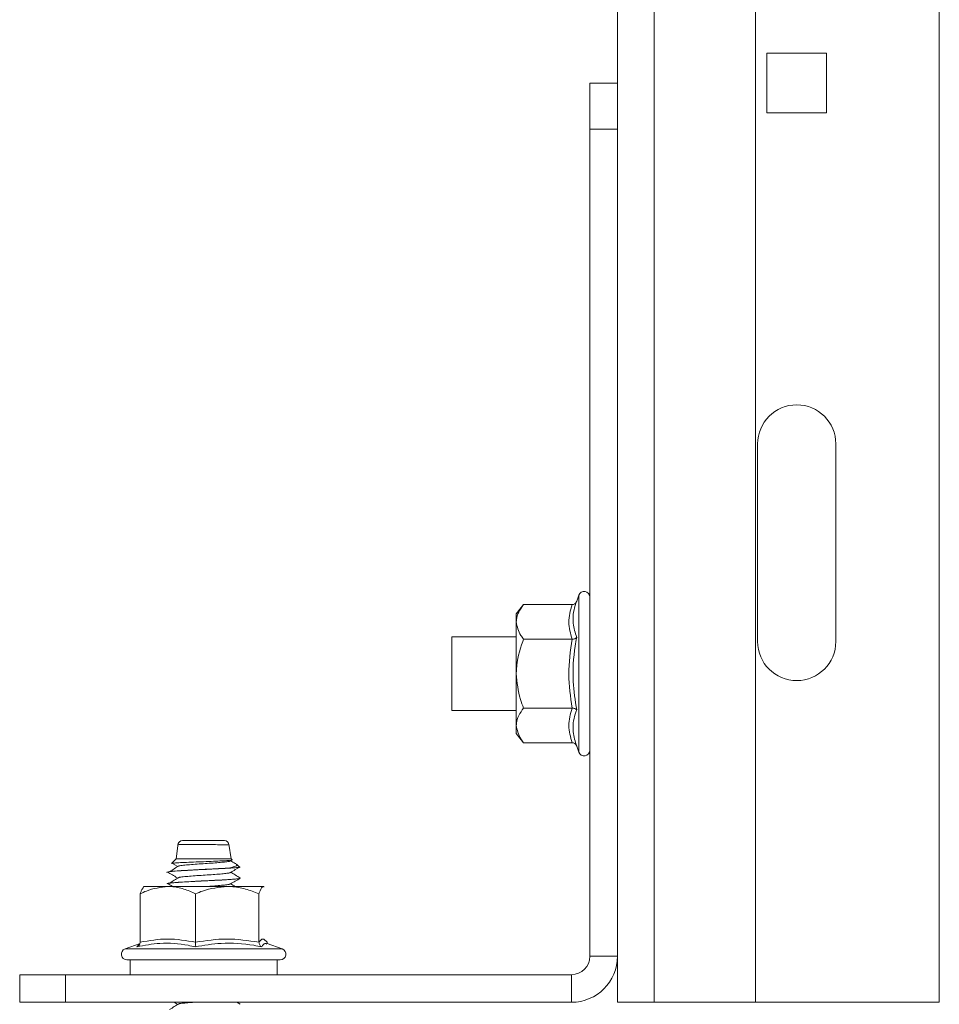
# Model space of a CAD drawing. Header units: millimetres. Extents: x 15 to 1486, y -3131 to -190.
# Tile 72 of 83: x 1043 to 1143, y -1391 to -1284. Entities that reach past the tile are written whole.
import ezdxf

# ---------------------------------------------------------------- set-up
doc = ezdxf.new("R2010")
doc.units = ezdxf.units.MM

msp = doc.modelspace()

# ---------------------------------------------------------------- linework, layer by layer
at = {"color": 7, "linetype": 'Continuous', "lineweight": 15}
for p, q in [((1108.29, -190.43), (1108.29, -1290.68)), ((1112.29, -190.43), (1112.29, -1390.68)), ((1123.29, -190.43), (1123.29, -1390.68)), ((1143.29, -1107.93), (1143.29, -1390.68)), ((1131.04, -1287.43), (1124.54, -1287.43)), ((1124.54, -1287.43), (1124.54, -1293.93)), ((1131.04, -1293.93), (1131.04, -1287.43)), ((1105.29, -1290.68), (1108.29, -1290.68)), ((1105.29, -1295.68), (1105.29, -1290.68)), ((1108.29, -1290.68), (1108.29, -1295.68)), ((1124.54, -1293.93), (1131.04, -1293.93)), ((1108.29, -1295.68), (1105.29, -1295.68)), ((1105.29, -1385.68), (1105.29, -1295.68)), ((1108.29, -1385.68), (1108.29, -1295.68)), ((1123.54, -1351.43), (1123.54, -1329.93)), ((1132.04, -1329.93), (1132.04, -1351.43)), ((1104.09, -1346.39), (1103.86, -1347.03)), ((1098.09, -1347.42), (1097.29, -1348.43)), ((1103.36, -1347.42), (1098.09, -1347.42)), ((1097.29, -1348.43), (1097.29, -1349.3)), ((1097.29, -1354.93), (1097.29, -1349.3)), ((1097.29, -1350.93), (1090.29, -1350.93)), ((1090.29, -1350.93), (1090.29, -1358.93)), ((1103.36, -1351.18), (1098.09, -1351.18)), ((1097.29, -1354.93), (1097.29, -1360.56)), ((1090.29, -1358.93), (1097.29, -1358.93)), ((1103.36, -1358.68), (1098.09, -1358.68)), ((1097.29, -1360.56), (1097.29, -1361.43)), ((1097.29, -1361.43), (1098.09, -1362.44)), ((1103.36, -1362.44), (1098.09, -1362.44)), ((1103.86, -1362.83), (1104.09, -1363.47)), ((1060.53, -1373.36), (1060.29, -1375.08)), ((1066.29, -1375.08), (1066.05, -1373.47)), ((1060.29, -1375.08), (1059.79, -1375.58)), ((1066.29, -1375.08), (1060.29, -1375.08)), ((1066.2, -1375.31), (1066.38, -1375.21)), ((1066.38, -1375.17), (1066.29, -1375.08)), ((1059.91, -1375.58), (1060.42, -1375.88)), ((1066.08, -1376.08), (1065.94, -1376.08)), ((1067.17, -1375.95), (1066.87, -1375.65)), ((1059.29, -1376.54), (1059.29, -1376.55)), ((1067.29, -1377.17), (1067.29, -1377.16)), ((1056.79, -1378.08), (1056.75, -1378.12)), ((1059.41, -1378.08), (1056.79, -1378.08)), ((1059.29, -1377.79), (1059.29, -1377.8)), ((1065.86, -1378.08), (1059.41, -1378.08)), ((1069.75, -1378.08), (1065.86, -1378.08)), ((1069.84, -1378.12), (1069.79, -1378.08)), ((1056.4, -1384.14), (1056.4, -1378.88)), ((1062.42, -1384.14), (1062.42, -1378.88)), ((1069.31, -1384.14), (1069.31, -1378.88)), ((1056.38, -1384.29), (1054.75, -1384.88)), ((1070.19, -1384.14), (1070.21, -1384.29)), ((1071.84, -1384.88), (1070.19, -1384.28)), ((1054.96, -1386.08), (1071.57, -1386.08)), ((1055.29, -1386.08), (1055.29, -1387.68)), ((1071.29, -1387.68), (1071.29, -1386.08)), ((1071.57, -1386.08), (1071.62, -1386.08)), ((1105.29, -1385.68), (1108.29, -1385.68)), ((1108.29, -1385.68), (1108.29, -1390.68)), ((1043.29, -1390.68), (1043.29, -1387.68)), ((1043.29, -1387.68), (1048.29, -1387.68)), ((1048.29, -1387.68), (1048.29, -1390.68)), ((1048.29, -1387.68), (1103.29, -1387.68)), ((1103.29, -1390.68), (1103.29, -1387.68)), ((1048.29, -1390.68), (1043.29, -1390.68)), ((1048.29, -1390.68), (1103.29, -1390.68)), ((1060.08, -1390.68), (1060.42, -1390.88)), ((1067.27, -1390.89), (1066.91, -1390.68)), ((1108.29, -1390.68), (1112.29, -1390.68)), ((1112.29, -1390.68), (1123.29, -1390.68)), ((1143.29, -1390.68), (1123.29, -1390.68))]:
    msp.add_line(p, q, dxfattribs=at)
at = {"color": 8, "linetype": 'Continuous', "lineweight": 15}
for p, q in [((1104.09, -1354.93), (1104.09, -1346.39)), ((1104.09, -1363.47), (1104.09, -1354.93)), ((1054.75, -1384.88), (1071.78, -1384.88)), ((1071.78, -1384.88), (1071.84, -1384.88))]:
    msp.add_line(p, q, dxfattribs=at)
at = {"color": 7, "linetype": 'Continuous', "lineweight": 15}
for centre, radius, start, end in [((1127.79, -1329.93), 4.25, 0, 180), ((1104.67, -1346.6), 0.619, 0, 160), ((1127.79, -1351.43), 4.25, 180, 0), ((1104.67, -1363.26), 0.619, 200, 360), ((1061.01, -1373.58), 0.5, 89.9734, 173.937), ((1065.55, -1373.58), 0.5, 3.2309, 90.0109), ((1054.96, -1385.46), 0.619, 110, 270), ((1071.62, -1385.46), 0.619, 270, 70), ((1103.29, -1385.68), 2, 270, 0), ((1103.29, -1385.68), 5, 270, 0)]:
    msp.add_arc(centre, radius, start, end, dxfattribs=at)
for points, knots in [([(1098.09, -1347.42), (1097.9, -1347.69), (1097.52, -1348.22), (1097.31, -1348.86), (1097.3, -1349.22), (1097.29, -1349.3)], [0, 0, 0, 0, 0.434794, 0.879848, 1, 1, 1, 1]), ([(1103.36, -1351.18), (1103.19, -1350.56), (1102.84, -1349.31), (1103.18, -1348.06), (1103.36, -1347.42)], [0, 0, 0, 0, 0.4921704, 1, 1, 1, 1]), ([(1103.86, -1347.03), (1103.86, -1347.04), (1103.84, -1347.09), (1103.78, -1347.2), (1103.66, -1347.32), (1103.52, -1347.41), (1103.41, -1347.42), (1103.36, -1347.42)], [0, 0, 0, 0, 0.006853, 0.267585, 0.528633, 0.763832, 1, 1, 1, 1]), ([(1103.86, -1347.03), (1103.8, -1347.19), (1103.53, -1348), (1103.34, -1349.34), (1103.7, -1350.48), (1103.86, -1350.98)], [0, 0, 0, 0, 0.120964, 0.606826, 1, 1, 1, 1]), ([(1097.29, -1349.3), (1097.39, -1349.8), (1097.52, -1350.44), (1097.99, -1351.04), (1098.09, -1351.18)], [0, 0, 0, 0, 0.769007, 1, 1, 1, 1]), ([(1097.29, -1354.93), (1097.3, -1354.77), (1097.32, -1353.58), (1097.65, -1352.31), (1098.06, -1351.26), (1098.09, -1351.18)], [0, 0, 0, 0, 0.127944, 0.927356, 1, 1, 1, 1]), ([(1103.36, -1358.68), (1103.19, -1357.45), (1102.84, -1354.95), (1103.18, -1352.45), (1103.36, -1351.18)], [0, 0, 0, 0, 0.49217, 1, 1, 1, 1]), ([(1103.36, -1351.18), (1103.41, -1351.17), (1103.52, -1351.17), (1103.66, -1351.13), (1103.78, -1351.06), (1103.84, -1351.01), (1103.86, -1350.98), (1103.86, -1350.98)], [0, 0, 0, 0, 0.236168, 0.471367, 0.732415, 0.993147, 1, 1, 1, 1]), ([(1103.86, -1350.98), (1103.8, -1351.3), (1103.53, -1352.88), (1103.34, -1355.55), (1103.7, -1357.85), (1103.86, -1358.88)], [0, 0, 0, 0, 0.120964, 0.606826, 1, 1, 1, 1]), ([(1098.09, -1358.68), (1097.97, -1358.37), (1097.51, -1357.17), (1097.38, -1355.88), (1097.29, -1354.93)], [0, 0, 0, 0, 0.263898, 1, 1, 1, 1]), ([(1098.09, -1358.68), (1097.9, -1358.95), (1097.52, -1359.48), (1097.31, -1360.12), (1097.3, -1360.48), (1097.29, -1360.56)], [0, 0, 0, 0, 0.434794, 0.879848, 1, 1, 1, 1]), ([(1103.36, -1362.44), (1103.19, -1361.82), (1102.84, -1360.57), (1103.18, -1359.32), (1103.36, -1358.68)], [0, 0, 0, 0, 0.49217, 1, 1, 1, 1]), ([(1103.36, -1358.68), (1103.41, -1358.69), (1103.52, -1358.69), (1103.66, -1358.73), (1103.78, -1358.8), (1103.84, -1358.85), (1103.86, -1358.88), (1103.86, -1358.88)], [0, 0, 0, 0, 0.236168, 0.471367, 0.732415, 0.993147, 1, 1, 1, 1]), ([(1103.86, -1358.88), (1103.8, -1359.03), (1103.53, -1359.81), (1103.34, -1361.13), (1103.7, -1362.3), (1103.86, -1362.83)], [0, 0, 0, 0, 0.120964, 0.606826, 1, 1, 1, 1]), ([(1097.29, -1360.56), (1097.39, -1361.05), (1097.52, -1361.7), (1097.99, -1362.3), (1098.09, -1362.44)], [0, 0, 0, 0, 0.7690072, 1, 1, 1, 1]), ([(1103.36, -1362.44), (1103.41, -1362.44), (1103.52, -1362.45), (1103.66, -1362.54), (1103.78, -1362.66), (1103.84, -1362.77), (1103.86, -1362.82), (1103.86, -1362.83)], [0, 0, 0, 0, 0.236168, 0.471367, 0.732415, 0.993147, 1, 1, 1, 1]), ([(1061.05, -1373.08), (1061.04, -1373.08), (1061.01, -1373.08), (1061.25, -1373.08), (1061.66, -1373.08), (1062.22, -1373.08), (1062.87, -1373.08), (1063.64, -1373.08), (1064.37, -1373.08), (1064.98, -1373.08), (1065.39, -1373.08), (1065.58, -1373.08), (1065.54, -1373.08), (1065.53, -1373.08)], [0, 0, 0, 0, 0.045992, 0.154081, 0.260684, 0.335074, 0.441137, 0.54721, 0.653188, 0.760069, 0.868475, 0.978213, 1, 1, 1, 1]), ([(1066.36, -1375.19), (1066.37, -1375.19), (1066.42, -1375.21), (1066.13, -1375.25), (1065.52, -1375.29), (1064.63, -1375.33), (1063.57, -1375.37), (1062.45, -1375.42), (1061.4, -1375.46), (1060.55, -1375.5), (1060.03, -1375.54), (1059.95, -1375.55), (1059.92, -1375.56)], [0, 0, 0, 0, 0.050038, 0.158463, 0.266813, 0.378205, 0.490035, 0.603556, 0.718841, 0.83454, 0.953259, 1, 1, 1, 1]), ([(1066.19, -1375.31), (1066.19, -1375.32), (1066.2, -1375.34), (1065.95, -1375.38), (1065.47, -1375.44), (1064.76, -1375.5), (1063.92, -1375.56), (1063.02, -1375.62), (1062.15, -1375.68), (1061.39, -1375.74), (1060.86, -1375.79), (1060.69, -1375.83), (1060.64, -1375.84)], [0, 0, 0, 0, 0.015322, 0.13113, 0.245128, 0.361656, 0.476009, 0.591369, 0.707599, 0.82139, 0.937758, 1, 1, 1, 1]), ([(1066.79, -1375.61), (1066.77, -1375.6), (1066.59, -1375.49), (1066.4, -1375.39), (1066.24, -1375.29)], [0, 0, 0, 0, 0.10281, 1, 1, 1, 1]), ([(1059.31, -1376.55), (1059.31, -1376.54), (1059.25, -1376.52), (1059.47, -1376.48), (1059.98, -1376.42), (1060.78, -1376.37), (1061.82, -1376.31), (1062.98, -1376.25), (1064.14, -1376.19), (1065.21, -1376.14), (1065.78, -1376.1), (1066.08, -1376.08)], [0, 0, 0, 0, 0.016364, 0.138784, 0.260609, 0.390705, 0.502356, 0.64218, 0.765646, 0.874106, 1, 1, 1, 1]), ([(1059.37, -1376.51), (1059.55, -1376.61), (1059.89, -1376.82), (1060.24, -1377.03), (1060.42, -1377.13)], [0, 0, 0, 0, 0.500049, 1, 1, 1, 1]), ([(1065.94, -1376.08), (1065.73, -1376.09), (1065.07, -1376.14), (1063.68, -1376.2), (1061.94, -1376.29), (1060.38, -1376.38), (1059.37, -1376.46), (1059.4, -1376.52), (1059.42, -1376.54)], [0, 0, 0, 0, 0.087206, 0.27316, 0.462236, 0.648073, 0.869464, 1, 1, 1, 1]), ([(1060.61, -1375.84), (1060.44, -1375.94), (1060.11, -1376.15), (1059.77, -1376.36), (1059.6, -1376.46)], [0, 0, 0, 0, 0.499949, 1, 1, 1, 1]), ([(1065.94, -1376.08), (1066.2, -1376.03), (1066.72, -1375.92), (1067, -1375.79), (1066.88, -1375.7), (1066.84, -1375.68)], [0, 0, 0, 0, 0.4091579, 0.8262009, 1, 1, 1, 1]), ([(1067.14, -1375.98), (1067.15, -1375.99), (1067.19, -1376.01), (1066.8, -1376.04), (1066.3, -1376.07), (1066.08, -1376.08)], [0, 0, 0, 0, 0.247381, 0.665465, 1, 1, 1, 1]), ([(1066.2, -1376.56), (1066.38, -1376.46), (1066.74, -1376.25), (1067.1, -1376.04), (1067.28, -1375.94)], [0, 0, 0, 0, 0.499672, 1, 1, 1, 1]), ([(1059.33, -1377.8), (1059.33, -1377.78), (1059.33, -1377.76), (1059.45, -1377.74), (1059.5, -1377.73), (1059.52, -1377.73), (1059.53, -1377.73), (1059.53, -1377.73), (1059.53, -1377.73), (1059.53, -1377.73), (1059.53, -1377.73), (1059.53, -1377.73), (1059.53, -1377.73), (1059.53, -1377.73), (1059.53, -1377.73), (1059.53, -1377.73), (1059.58, -1377.72), (1059.82, -1377.69), (1060.42, -1377.64), (1061.39, -1377.58), (1062.48, -1377.53), (1063.61, -1377.47), (1064.55, -1377.42), (1065.22, -1377.39), (1065.92, -1377.34), (1066.51, -1377.3), (1066.87, -1377.27), (1067.19, -1377.23), (1067.24, -1377.2), (1067.29, -1377.17)], [0, 0, 0, 0, 0.072203, 0.095026, 0.10644, 0.109293, 0.10965, 0.109739, 0.109761, 0.109772, 0.109774, 0.109775, 0.109785, 0.109825, 0.109989, 0.110335, 0.11199, 0.140601, 0.260051, 0.349388, 0.421679, 0.536725, 0.6142, 0.650893, 0.713192, 0.812962, 0.855888, 0.883862, 1, 1, 1, 1]), ([(1067.19, -1377.16), (1067.18, -1377.19), (1067.16, -1377.24), (1066.26, -1377.31), (1065.07, -1377.39), (1063.69, -1377.45), (1061.94, -1377.54), (1060.38, -1377.63), (1059.37, -1377.71), (1059.4, -1377.77), (1059.42, -1377.79)], [0, 0, 0, 0, 0.113602, 0.269778, 0.333458, 0.469245, 0.607313, 0.743015, 0.90468, 1, 1, 1, 1]), ([(1060.61, -1377.09), (1060.44, -1377.19), (1060.11, -1377.4), (1059.77, -1377.61), (1059.6, -1377.71)], [0, 0, 0, 0, 0.499949, 1, 1, 1, 1]), ([(1066.17, -1376.56), (1066.17, -1376.57), (1066.15, -1376.6), (1065.84, -1376.65), (1065.29, -1376.71), (1064.54, -1376.77), (1063.68, -1376.83), (1062.78, -1376.89), (1061.93, -1376.95), (1061.22, -1377.01), (1060.77, -1377.06), (1060.65, -1377.08), (1060.63, -1377.09)], [0, 0, 0, 0, 0.047698, 0.162563, 0.277397, 0.393837, 0.507666, 0.623801, 0.739347, 0.853557, 0.970105, 1, 1, 1, 1]), ([(1066.2, -1377.81), (1066.38, -1377.71), (1066.74, -1377.5), (1067.1, -1377.29), (1067.28, -1377.19)], [0, 0, 0, 0, 0.499672, 1, 1, 1, 1]), ([(1067.27, -1377.14), (1067.09, -1377.04), (1066.75, -1376.84), (1066.4, -1376.64), (1066.24, -1376.54)], [0, 0, 0, 0, 0.52256, 1, 1, 1, 1]), ([(1059.41, -1378.08), (1058.62, -1378.18), (1057.58, -1378.31), (1056.62, -1378.77), (1056.4, -1378.88)], [0, 0, 0, 0, 0.769007, 1, 1, 1, 1]), ([(1056.4, -1378.88), (1056.44, -1378.76), (1056.55, -1378.38), (1056.67, -1378.27), (1056.75, -1378.2)], [0, 0, 0, 0, 0.327497, 1, 1, 1, 1]), ([(1059.37, -1377.76), (1059.55, -1377.86), (1059.73, -1377.97), (1059.91, -1378.08), (1059.91, -1378.08)], [0, 0, 0, 0, 0.962636, 1, 1, 1, 1]), ([(1062.42, -1378.88), (1062, -1378.69), (1061.14, -1378.3), (1060.12, -1378.1), (1059.53, -1378.08), (1059.41, -1378.08)], [0, 0, 0, 0, 0.4347938, 0.8798477, 1, 1, 1, 1]), ([(1065.86, -1378.08), (1064.96, -1378.18), (1063.77, -1378.31), (1062.67, -1378.77), (1062.42, -1378.88)], [0, 0, 0, 0, 0.769007, 1, 1, 1, 1]), ([(1066.17, -1377.81), (1066.15, -1377.83), (1066.1, -1377.86), (1065.72, -1377.91), (1065.1, -1377.97), (1064.38, -1378.03), (1063.86, -1378.07), (1063.64, -1378.08)], [0, 0, 0, 0, 0.155992, 0.378036, 0.603536, 0.829328, 1, 1, 1, 1]), ([(1069.31, -1378.88), (1068.83, -1378.69), (1067.85, -1378.3), (1066.67, -1378.1), (1066.01, -1378.08), (1065.86, -1378.08)], [0, 0, 0, 0, 0.434794, 0.879848, 1, 1, 1, 1]), ([(1066.74, -1378.08), (1066.74, -1378.08), (1066.57, -1377.98), (1066.4, -1377.89), (1066.24, -1377.79)], [0, 0, 0, 0, 0.007535, 1, 1, 1, 1]), ([(1069.31, -1378.88), (1069.35, -1378.76), (1069.49, -1378.3), (1069.64, -1378.17), (1069.75, -1378.08)], [0, 0, 0, 0, 0.263898, 1, 1, 1, 1]), ([(1069.75, -1378.08), (1069.77, -1378.08), (1069.8, -1378.07), (1069.83, -1378.13), (1069.84, -1378.15)], [0, 0, 0, 0, 0.647331, 1, 1, 1, 1]), ([(1056.4, -1384.14), (1057.39, -1383.97), (1059.39, -1383.63), (1061.4, -1383.97), (1062.42, -1384.14)], [0, 0, 0, 0, 0.49217, 1, 1, 1, 1]), ([(1062.42, -1384.14), (1063.55, -1383.97), (1065.85, -1383.63), (1068.14, -1383.97), (1069.31, -1384.14)], [0, 0, 0, 0, 0.49217, 1, 1, 1, 1]), ([(1069.31, -1384.14), (1069.45, -1383.97), (1069.75, -1383.63), (1070.04, -1383.97), (1070.19, -1384.14)], [0, 0, 0, 0, 0.49217, 1, 1, 1, 1]), ([(1056.04, -1384.64), (1056.04, -1384.64), (1056.09, -1384.62), (1056.19, -1384.57), (1056.31, -1384.45), (1056.38, -1384.3), (1056.39, -1384.2), (1056.4, -1384.14)], [0, 0, 0, 0, 0.006853, 0.267585, 0.528633, 0.763832, 1, 1, 1, 1]), ([(1062.37, -1384.64), (1062.12, -1384.59), (1060.86, -1384.31), (1058.73, -1384.13), (1056.87, -1384.49), (1056.04, -1384.64)], [0, 0, 0, 0, 0.120964, 0.606826, 1, 1, 1, 1]), ([(1062.42, -1384.14), (1062.42, -1384.2), (1062.42, -1384.3), (1062.41, -1384.45), (1062.39, -1384.57), (1062.38, -1384.62), (1062.37, -1384.64), (1062.37, -1384.64)], [0, 0, 0, 0, 0.236168, 0.471367, 0.732415, 0.993147, 1, 1, 1, 1]), ([(1069.62, -1384.64), (1069.33, -1384.59), (1067.88, -1384.31), (1065.42, -1384.13), (1063.32, -1384.49), (1062.37, -1384.64)], [0, 0, 0, 0, 0.120964, 0.606826, 1, 1, 1, 1]), ([(1069.31, -1384.14), (1069.32, -1384.2), (1069.33, -1384.3), (1069.39, -1384.45), (1069.49, -1384.57), (1069.58, -1384.62), (1069.62, -1384.64), (1069.62, -1384.64)], [0, 0, 0, 0, 0.236168, 0.471367, 0.732415, 0.993147, 1, 1, 1, 1]), ([(1060.61, -1390.84), (1060.44, -1390.94), (1060.11, -1391.15), (1059.77, -1391.36), (1059.6, -1391.46)], [0, 0, 0, 0, 0.499949, 1, 1, 1, 1]), ([(1062.22, -1390.68), (1062.13, -1390.69), (1061.76, -1390.71), (1061.23, -1390.76), (1060.77, -1390.81), (1060.66, -1390.83), (1060.63, -1390.84)], [0, 0, 0, 0, 0.1189318, 0.5023356, 0.893724, 1, 1, 1, 1])]:
    msp.add_open_spline(points, degree=3, knots=knots, dxfattribs=at)
at = {"color": 8, "linetype": 'Continuous', "lineweight": 15}
for points, knots in [([(1066.02, -1373.56), (1066.03, -1373.56), (1066.08, -1373.56), (1065.86, -1373.55), (1065.36, -1373.55), (1064.61, -1373.53), (1063.73, -1373.53), (1062.79, -1373.52), (1061.99, -1373.52), (1061.31, -1373.52), (1060.8, -1373.52), (1060.51, -1373.53), (1060.55, -1373.54), (1060.56, -1373.54)], [0, 0, 0, 0, 0.030553, 0.13861, 0.245415, 0.350919, 0.455762, 0.560833, 0.665847, 0.739486, 0.845085, 0.95207, 1, 1, 1, 1]), ([(1056.04, -1384.64), (1056.08, -1384.59), (1056.2, -1384.43), (1056.31, -1384.35), (1056.38, -1384.29)], [0, 0, 0, 0, 0.343447, 1, 1, 1, 1]), ([(1070.16, -1384.36), (1070.1, -1384.32), (1069.9, -1384.18), (1069.73, -1384.46), (1069.62, -1384.64)], [0, 0, 0, 0, 0.34608, 1, 1, 1, 1])]:
    msp.add_open_spline(points, degree=3, knots=knots, dxfattribs=at)

doc.saveas('drawing.dxf')
